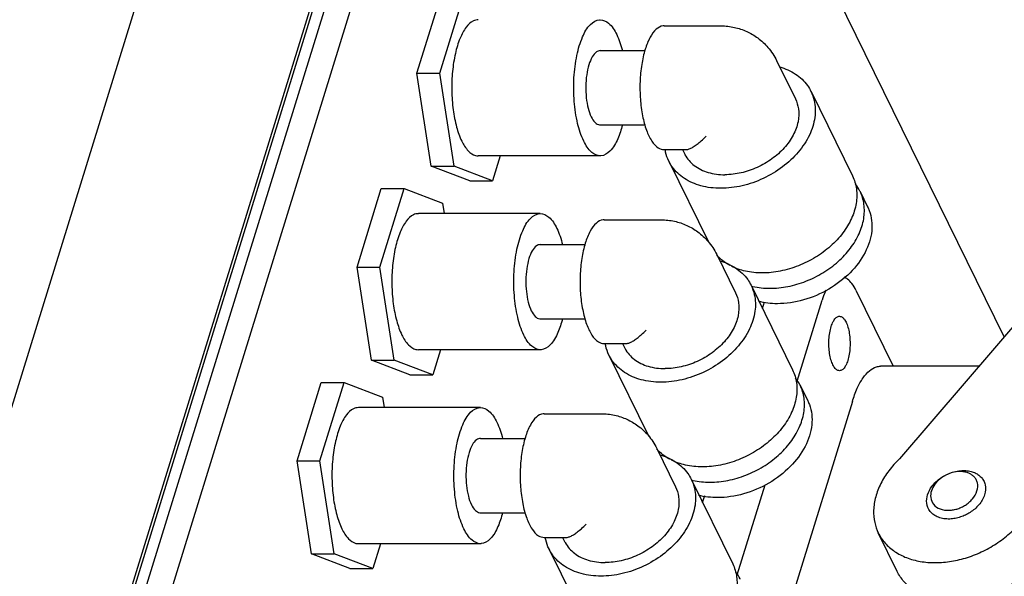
# Model space of a CAD drawing. Header units: millimetres. Extents: x 0 to 594, y 0 to 420.
# Tile 139 of 256: x 563.72 to 571.68, y 202.61 to 207.11. Entities that reach past the tile are written whole.
import ezdxf

# ---------------------------------------------------------------- set-up
doc = ezdxf.new("R2010")
doc.units = ezdxf.units.MM
doc.header["$LTSCALE"] = 32.67
doc.layers.get('0').update_dxf_attribs({"linetype": 'CONTINUOUS'})

msp = doc.modelspace()

# ---------------------------------------------------------------- linework, layer by layer
at = {"color": 7, "linetype": 'CONTINUOUS'}
for p, q in [((567.61787, 212.20415), (563.98687, 200.45424)), ((566.1497, 212.04243), (563.00283, 201.85918)), ((567.51209, 211.7814), (564.12316, 200.81483)), ((567.60419, 211.7814), (564.21526, 200.81483)), ((567.81604, 211.7814), (564.42711, 200.81483)), ((571.67939, 204.54702), (568.45266, 211.12239)), ((566.93493, 206.67794), (567.13059, 207.31109)), ((567.11914, 206.67794), (567.3148, 207.31109)), ((568.93183, 207.05939), (569.39236, 207.05939)), ((568.41609, 206.85939), (568.77686, 206.85939)), ((569.84123, 206.77966), (569.99375, 206.46885)), ((566.93493, 206.67794), (567.11914, 206.67794)), ((567.05063, 205.92623), (566.93493, 206.67794)), ((567.23484, 205.92623), (567.11914, 206.67794)), ((570.11943, 206.53053), (570.45498, 205.84676)), ((568.41599, 206.25939), (568.77839, 206.25939)), ((568.41604, 206.00939), (567.4305, 206.00939)), ((567.60853, 206.00939), (567.5462, 205.80768)), ((568.93183, 206.05939), (569.10661, 206.05939)), ((569.08077, 206.05939), (569.09602, 206.02831)), ((567.05063, 205.92623), (567.23484, 205.92623)), ((567.36199, 205.80768), (567.05063, 205.92623)), ((567.5462, 205.80768), (567.23484, 205.92623)), ((568.97034, 205.96663), (569.29081, 205.31358)), ((567.36199, 205.80768), (567.5462, 205.80768)), ((566.4508, 205.11128), (566.64646, 205.74444)), ((566.63501, 205.11128), (566.83067, 205.74444)), ((566.64646, 205.74444), (566.83067, 205.74444)), ((566.83067, 205.74444), (567.14203, 205.62589)), ((570.51599, 205.72244), (570.577, 205.59811)), ((567.14203, 205.62589), (567.15483, 205.54273)), ((567.93191, 205.54273), (566.94637, 205.54273)), ((568.4477, 205.49273), (568.90823, 205.49273)), ((567.93196, 205.29273), (568.29273, 205.29273)), ((569.3571, 205.213), (569.50962, 204.9022)), ((566.4508, 205.11128), (566.63501, 205.11128)), ((566.5665, 204.35958), (566.4508, 205.11128)), ((566.75071, 204.35958), (566.63501, 205.11128)), ((569.6353, 204.96387), (569.97085, 204.2801)), ((570.48261, 204.92424), (570.78416, 204.30973)), ((569.72762, 204.77574), (569.7447, 204.83101)), ((570.00711, 204.18989), (570.20905, 204.84338)), ((571.9287, 204.83782), (570.83468, 203.56174)), ((567.93185, 204.69273), (568.29426, 204.69273)), ((568.4477, 204.49273), (568.62248, 204.49273)), ((568.59664, 204.49273), (568.61189, 204.46166)), ((567.93191, 204.44273), (566.94637, 204.44273)), ((567.1244, 204.44273), (567.06207, 204.24103)), ((566.5665, 204.35958), (566.75071, 204.35958)), ((566.87786, 204.24103), (566.5665, 204.35958)), ((567.06207, 204.24103), (566.75071, 204.35958)), ((568.4862, 204.39998), (568.80668, 203.74693)), ((571.47595, 204.30973), (570.68236, 204.30973)), ((565.96667, 203.54463), (566.16233, 204.17778)), ((566.15088, 203.54463), (566.34654, 204.17778)), ((566.16233, 204.17778), (566.34654, 204.17778)), ((566.34654, 204.17778), (566.6579, 204.05923)), ((566.87786, 204.24103), (567.06207, 204.24103)), ((570.03185, 204.15578), (570.09286, 204.03146)), ((566.6579, 204.05923), (566.6707, 203.97608)), ((570.45358, 204.02594), (569.77579, 201.83262)), ((567.44777, 203.97608), (566.46224, 203.97608)), ((567.96357, 203.92608), (568.4241, 203.92608)), ((567.44783, 203.72608), (567.80859, 203.72608)), ((568.87296, 203.64635), (569.02549, 203.33555)), ((565.96667, 203.54463), (566.15088, 203.54463)), ((566.08237, 202.79292), (565.96667, 203.54463)), ((566.26658, 202.79292), (566.15088, 203.54463)), ((569.15117, 203.39722), (569.48671, 202.71345)), ((569.52298, 202.62324), (569.74837, 203.35261)), ((569.24349, 203.20909), (569.26057, 203.26435)), ((567.44772, 203.12608), (567.81013, 203.12608)), ((567.96357, 202.92608), (568.13834, 202.92608)), ((568.1125, 202.92608), (568.12775, 202.895)), ((570.81577, 202.65198), (570.66325, 202.96279)), ((567.44777, 202.87608), (566.46224, 202.87608)), ((566.64027, 202.87608), (566.57794, 202.67437)), ((568.00207, 202.83333), (568.32254, 202.18027)), ((566.08237, 202.79292), (566.26658, 202.79292)), ((566.39373, 202.67437), (566.08237, 202.79292)), ((566.57794, 202.67437), (566.26658, 202.79292)), ((566.39373, 202.67437), (566.57794, 202.67437))]:
    msp.add_line(p, q, dxfattribs=at)
for points, knots in [([(567.43057, 207.10882), (567.41697, 207.10858), (567.37694, 207.09938), (567.32397, 207.04425), (567.27684, 206.95274), (567.24109, 206.83102), (567.21945, 206.68869), (567.21371, 206.53613), (567.22438, 206.3854), (567.25053, 206.24835), (567.27956, 206.16483), (567.29737, 206.12856)], [0, 0, 0, 0, 0.0375071, 0.1092876, 0.2057449, 0.3258481, 0.4632851, 0.6091589, 0.7535076, 0.8865551, 1, 1, 1, 1]), ([(568.2829, 206.12856), (568.2607, 206.1738), (568.22692, 206.27994), (568.20174, 206.4525), (568.19998, 206.63754), (568.22123, 206.81359), (568.26478, 206.96092), (568.32087, 207.06659), (568.38519, 207.10884), (568.41402, 207.10932), (568.41594, 207.10928)], [0, 0, 0, 0, 0.1415946, 0.3099142, 0.4887412, 0.6598698, 0.8065323, 0.9174005, 0.9944972, 1, 1, 1, 1]), ([(568.41594, 207.10928), (568.4398, 207.10877), (568.50164, 207.07862), (568.53272, 207.02374), (568.54918, 206.99022)], [0, 0, 0, 0, 0.3940642, 1, 1, 1, 1]), ([(568.93176, 207.05924), (568.92897, 207.0593), (568.90607, 207.05845), (568.85929, 207.03139), (568.81269, 206.96234), (568.78972, 206.90386), (568.77931, 206.87019)], [0, 0, 0, 0, 0.0327033, 0.2690497, 0.5869011, 1, 1, 1, 1]), ([(569.39236, 207.05939), (569.42855, 207.05939), (569.49987, 207.05161), (569.60081, 207.01787), (569.69384, 206.9632), (569.7783, 206.88481), (569.8227, 206.81742), (569.84123, 206.77966)], [0, 0, 0, 0, 0.1952313, 0.3833542, 0.5701868, 0.7730827, 1, 1, 1, 1]), ([(568.41609, 206.85928), (568.40517, 206.859), (568.37666, 206.84783), (568.34634, 206.8051), (568.32093, 206.74186), (568.30428, 206.6615), (568.29747, 206.57182), (568.30139, 206.48087), (568.31557, 206.3974), (568.33264, 206.34636), (568.34342, 206.32439)], [0, 0, 0, 0, 0.0564941, 0.1444859, 0.2628607, 0.4065252, 0.5649299, 0.7251467, 0.8739795, 1, 1, 1, 1]), ([(568.77931, 206.87019), (568.76691, 206.83004), (568.74808, 206.74342), (568.73549, 206.60807), (568.73775, 206.46883), (568.7547, 206.33677), (568.78474, 206.22173), (568.826, 206.1327), (568.87408, 206.07413), (568.9157, 206.05986), (568.9319, 206.05953)], [0, 0, 0, 0, 0.1424818, 0.2993495, 0.4600701, 0.6136392, 0.7499408, 0.8613156, 0.9451139, 1, 1, 1, 1]), ([(569.86784, 206.7273), (569.91235, 206.71449), (569.9972, 206.67754), (570.079, 206.60142), (570.11141, 206.54672), (570.11933, 206.53057)], [0, 0, 0, 0, 0.4226024, 0.8362405, 1, 1, 1, 1]), ([(570.11933, 206.53057), (570.13083, 206.50709), (570.1551, 206.43864), (570.15788, 206.31447), (570.11071, 206.16965), (570.01918, 206.03299), (569.891, 205.91401), (569.73604, 205.82135), (569.56626, 205.76199), (569.44781, 205.74725), (569.38996, 205.74725)], [0, 0, 0, 0, 0.0628477, 0.1734027, 0.293922, 0.4259511, 0.5674425, 0.7139609, 0.8599589, 1, 1, 1, 1]), ([(569.99368, 206.46895), (570.00583, 206.44414), (570.0245, 206.38309), (570.01969, 206.28022), (569.97828, 206.17097), (569.90491, 206.06869), (569.80526, 205.98019), (569.68657, 205.91158), (569.55746, 205.86776), (569.4677, 205.85692), (569.42385, 205.85692)], [0, 0, 0, 0, 0.0851235, 0.1939685, 0.3127281, 0.4422289, 0.5802489, 0.7225864, 0.8641494, 1, 1, 1, 1]), ([(568.34342, 206.32439), (568.35165, 206.30762), (568.36809, 206.27975), (568.39935, 206.25992), (568.41434, 206.25945), (568.41599, 206.2595)], [0, 0, 0, 0, 0.5528869, 0.9511448, 1, 1, 1, 1]), ([(568.59526, 206.2587), (568.58553, 206.22091), (568.56105, 206.14609), (568.51121, 206.05218), (568.44689, 206.00994), (568.41806, 206.00945), (568.41613, 206.00949)], [0, 0, 0, 0, 0.3612239, 0.7272796, 0.9818314, 1, 1, 1, 1]), ([(569.10618, 206.05936), (569.11019, 206.05936), (569.12251, 206.06079), (569.14368, 206.06802), (569.17045, 206.08251), (569.20065, 206.10362), (569.23505, 206.13236), (569.25872, 206.15492), (569.27133, 206.16772)], [0, 0, 0, 0, 0.0596094, 0.1826967, 0.3318315, 0.5123806, 0.7318399, 1, 1, 1, 1]), ([(567.29737, 206.12856), (567.31129, 206.10018), (567.33972, 206.05288), (567.39244, 206.01281), (567.42325, 206.00983), (567.43044, 206.00996)], [0, 0, 0, 0, 0.5094953, 0.8861175, 1, 1, 1, 1]), ([(568.41613, 206.00949), (568.39228, 206.01), (568.33043, 206.04016), (568.29935, 206.09503), (568.2829, 206.12856)], [0, 0, 0, 0, 0.3940642, 1, 1, 1, 1]), ([(568.97044, 205.9666), (568.95894, 205.99007), (568.94797, 206.02101), (568.94162, 206.05294), (568.94054, 206.05929)], [0, 0, 0, 0, 0.8018398, 1, 1, 1, 1]), ([(569.09609, 206.02819), (569.09771, 206.02488), (569.11706, 205.98745), (569.17414, 205.92314), (569.28988, 205.86798), (569.37794, 205.85692), (569.42385, 205.85692)], [0, 0, 0, 0, 0.02837, 0.324117, 0.6447808, 1, 1, 1, 1]), ([(569.38996, 205.74725), (569.33627, 205.74725), (569.23297, 205.75914), (569.0947, 205.81764), (569.01077, 205.89574), (568.97836, 205.95045), (568.97044, 205.9666)], [0, 0, 0, 0, 0.3242249, 0.619703, 0.8921415, 1, 1, 1, 1]), ([(570.45497, 205.84678), (570.47101, 205.81408), (570.49298, 205.7405), (570.48944, 205.62117), (570.45026, 205.49901), (570.37866, 205.38164), (570.27903, 205.2752), (570.15702, 205.18535), (570.01942, 205.11701), (569.87398, 205.07396), (569.77427, 205.06348), (569.72551, 205.06348)], [0, 0, 0, 0, 0.0877541, 0.1823927, 0.2843938, 0.3946847, 0.5122973, 0.6348846, 0.759283, 0.882052, 1, 1, 1, 1]), ([(570.51597, 205.72246), (570.51551, 205.72341), (570.50534, 205.7439), (570.493, 205.76331), (570.47961, 205.78056)], [0, 0, 0, 0, 0.0460422, 1, 1, 1, 1]), ([(569.78652, 204.93916), (569.83528, 204.93916), (569.93499, 204.94963), (570.08043, 204.99268), (570.21803, 205.06103), (570.34003, 205.15088), (570.43967, 205.25732), (570.51127, 205.37468), (570.55045, 205.49685), (570.55399, 205.61618), (570.53202, 205.68976), (570.51597, 205.72246)], [0, 0, 0, 0, 0.117948, 0.240717, 0.3651154, 0.4877027, 0.6053153, 0.7156062, 0.8176073, 0.9122459, 1, 1, 1, 1]), ([(566.94644, 205.54216), (566.93284, 205.54193), (566.89281, 205.53273), (566.83983, 205.4776), (566.79271, 205.38608), (566.75696, 205.26437), (566.73532, 205.12203), (566.72958, 204.96948), (566.74025, 204.81875), (566.76639, 204.6817), (566.79543, 204.59818), (566.81323, 204.5619)], [0, 0, 0, 0, 0.0375071, 0.1092876, 0.2057449, 0.3258481, 0.4632851, 0.6091589, 0.7535076, 0.8865551, 1, 1, 1, 1]), ([(567.79877, 204.5619), (567.77657, 204.60715), (567.74279, 204.71328), (567.71761, 204.88585), (567.71585, 205.07088), (567.7371, 205.24693), (567.78065, 205.39427), (567.83674, 205.49993), (567.90106, 205.54218), (567.92989, 205.54267), (567.93181, 205.54263)], [0, 0, 0, 0, 0.1415946, 0.3099142, 0.4887412, 0.6598698, 0.8065323, 0.9174005, 0.9944972, 1, 1, 1, 1]), ([(567.93181, 205.54263), (567.95567, 205.54211), (568.01751, 205.51196), (568.04859, 205.45709), (568.06504, 205.42356)], [0, 0, 0, 0, 0.3940642, 1, 1, 1, 1]), ([(570.57705, 205.59779), (570.58203, 205.5877), (570.6085, 205.52652), (570.62165, 205.39559), (570.56208, 205.21766), (570.43865, 205.05508), (570.26616, 204.9236), (570.06407, 204.83701), (569.91856, 204.81484), (569.84753, 204.81484)], [0, 0, 0, 0, 0.0270639, 0.160248, 0.3075542, 0.4718425, 0.6482982, 0.8277335, 1, 1, 1, 1]), ([(568.44763, 205.49259), (568.44484, 205.49264), (568.42193, 205.4918), (568.37515, 205.46474), (568.32855, 205.39568), (568.30558, 205.33721), (568.29518, 205.30354)], [0, 0, 0, 0, 0.0327033, 0.2690497, 0.5869011, 1, 1, 1, 1]), ([(568.90823, 205.49273), (568.94442, 205.49273), (569.01573, 205.48495), (569.11668, 205.45122), (569.20971, 205.39655), (569.29416, 205.31816), (569.33857, 205.25077), (569.3571, 205.213)], [0, 0, 0, 0, 0.1952313, 0.3833542, 0.5701868, 0.7730827, 1, 1, 1, 1]), ([(567.93196, 205.29262), (567.92104, 205.29235), (567.89253, 205.28118), (567.8622, 205.23845), (567.83679, 205.1752), (567.82015, 205.09485), (567.81334, 205.00516), (567.81726, 204.91422), (567.83144, 204.83074), (567.84851, 204.7797), (567.85929, 204.75773)], [0, 0, 0, 0, 0.0564941, 0.1444859, 0.2628607, 0.4065252, 0.5649299, 0.7251467, 0.8739795, 1, 1, 1, 1]), ([(568.29518, 205.30354), (568.28277, 205.26339), (568.26394, 205.17677), (568.25136, 205.04142), (568.25362, 204.90218), (568.27056, 204.77012), (568.30061, 204.65507), (568.34186, 204.56605), (568.38994, 204.50747), (568.43157, 204.4932), (568.44777, 204.49288)], [0, 0, 0, 0, 0.1424818, 0.2993495, 0.4600701, 0.6136392, 0.7499408, 0.8613156, 0.9451139, 1, 1, 1, 1]), ([(569.46686, 205.12218), (569.43281, 205.1401), (569.39386, 205.16763), (569.3614, 205.20197), (569.35566, 205.20851)], [0, 0, 0, 0, 0.8157079, 1, 1, 1, 1]), ([(569.38371, 205.16065), (569.42821, 205.14784), (569.51307, 205.11089), (569.59487, 205.03477), (569.62728, 204.98006), (569.6352, 204.96391)], [0, 0, 0, 0, 0.4226024, 0.8362405, 1, 1, 1, 1]), ([(569.72551, 205.06348), (569.67973, 205.06348), (569.59388, 205.07193), (569.51213, 205.09961), (569.47646, 205.11728)], [0, 0, 0, 0, 0.5355442, 1, 1, 1, 1]), ([(570.48261, 204.92424), (570.47348, 204.94284), (570.45449, 204.97554), (570.42127, 205.01142), (570.39648, 205.02522), (570.38619, 205.02859)], [0, 0, 0, 0, 0.4284091, 0.7769155, 1, 1, 1, 1]), ([(569.6352, 204.96391), (569.6467, 204.94044), (569.67097, 204.87198), (569.67374, 204.74781), (569.62658, 204.603), (569.53505, 204.46633), (569.40687, 204.34735), (569.25191, 204.2547), (569.08213, 204.19534), (568.96368, 204.1806), (568.90583, 204.1806)], [0, 0, 0, 0, 0.0628477, 0.1734027, 0.293922, 0.4259511, 0.5674425, 0.7139609, 0.8599589, 1, 1, 1, 1]), ([(569.50955, 204.9023), (569.5217, 204.87748), (569.54037, 204.81643), (569.53556, 204.71356), (569.49415, 204.60431), (569.42077, 204.50204), (569.32113, 204.41354), (569.20243, 204.34493), (569.07333, 204.3011), (568.98357, 204.29026), (568.93972, 204.29026)], [0, 0, 0, 0, 0.0851235, 0.1939685, 0.3127281, 0.4422289, 0.5802489, 0.7225864, 0.8641494, 1, 1, 1, 1]), ([(570.23994, 204.92302), (570.23848, 204.92001), (570.22631, 204.89421), (570.21647, 204.8674), (570.20905, 204.84338)], [0, 0, 0, 0, 0.1173976, 1, 1, 1, 1]), ([(567.85929, 204.75773), (567.86752, 204.74096), (567.88395, 204.7131), (567.91522, 204.69327), (567.93021, 204.6928), (567.93185, 204.69284)], [0, 0, 0, 0, 0.5528869, 0.9511448, 1, 1, 1, 1]), ([(568.11113, 204.69205), (568.1014, 204.65425), (568.07692, 204.57943), (568.02707, 204.48553), (567.96276, 204.44328), (567.93392, 204.4428), (567.932, 204.44284)], [0, 0, 0, 0, 0.3612239, 0.7272796, 0.9818314, 1, 1, 1, 1]), ([(570.28236, 204.63016), (570.28661, 204.64391), (570.29591, 204.66812), (570.31463, 204.69713), (570.33415, 204.71176), (570.34617, 204.71325), (570.34947, 204.71323)], [0, 0, 0, 0, 0.3829164, 0.6854685, 0.9137396, 1, 1, 1, 1]), ([(570.34947, 204.71323), (570.35371, 204.71321), (570.36699, 204.71092), (570.38663, 204.69429), (570.40491, 204.66422), (570.41975, 204.62337), (570.43017, 204.57418), (570.4355, 204.51941), (570.43528, 204.46265), (570.42944, 204.40785), (570.42159, 204.37287), (570.41658, 204.35666)], [0, 0, 0, 0, 0.0320352, 0.1000838, 0.1897001, 0.3018371, 0.432882, 0.5761991, 0.7248813, 0.8692618, 1, 1, 1, 1]), ([(568.62205, 204.4927), (568.62606, 204.49271), (568.63838, 204.49413), (568.65954, 204.50136), (568.68631, 204.51586), (568.71652, 204.53697), (568.75091, 204.5657), (568.77459, 204.58826), (568.7872, 204.60107)], [0, 0, 0, 0, 0.0596094, 0.1826967, 0.3318315, 0.5123806, 0.7318399, 1, 1, 1, 1]), ([(570.34947, 204.27359), (570.34523, 204.27362), (570.33195, 204.2759), (570.31232, 204.29253), (570.29403, 204.32261), (570.27919, 204.36345), (570.26877, 204.41264), (570.26344, 204.46741), (570.26367, 204.52417), (570.2695, 204.57897), (570.27735, 204.61395), (570.28236, 204.63016)], [0, 0, 0, 0, 0.0320352, 0.1000838, 0.1897001, 0.3018371, 0.432882, 0.5761991, 0.7248813, 0.8692618, 1, 1, 1, 1]), ([(566.81323, 204.5619), (566.82716, 204.53352), (566.85559, 204.48623), (566.90831, 204.44615), (566.93911, 204.44318), (566.94631, 204.4433)], [0, 0, 0, 0, 0.5094953, 0.8861175, 1, 1, 1, 1]), ([(567.932, 204.44284), (567.90814, 204.44335), (567.8463, 204.4735), (567.81522, 204.52838), (567.79877, 204.5619)], [0, 0, 0, 0, 0.3940642, 1, 1, 1, 1]), ([(568.48631, 204.39994), (568.47481, 204.42341), (568.46384, 204.45436), (568.45749, 204.48628), (568.45641, 204.49264)], [0, 0, 0, 0, 0.8018398, 1, 1, 1, 1]), ([(568.61195, 204.46154), (568.61357, 204.45823), (568.63292, 204.42079), (568.69001, 204.35648), (568.80575, 204.30133), (568.89381, 204.29026), (568.93972, 204.29026)], [0, 0, 0, 0, 0.02837, 0.324117, 0.6447808, 1, 1, 1, 1]), ([(568.90583, 204.1806), (568.85213, 204.1806), (568.74884, 204.19248), (568.61056, 204.25099), (568.52664, 204.32909), (568.49422, 204.38379), (568.48631, 204.39994)], [0, 0, 0, 0, 0.3242249, 0.619703, 0.8921415, 1, 1, 1, 1]), ([(570.41658, 204.35666), (570.41233, 204.34291), (570.40303, 204.3187), (570.38431, 204.28969), (570.36479, 204.27506), (570.35277, 204.27357), (570.34947, 204.27359)], [0, 0, 0, 0, 0.3829164, 0.6854685, 0.9137396, 1, 1, 1, 1]), ([(569.97083, 204.28013), (569.98688, 204.24742), (570.00884, 204.17385), (570.00531, 204.05452), (569.96612, 203.93235), (569.89452, 203.81499), (569.79489, 203.70854), (569.67288, 203.6187), (569.53529, 203.55035), (569.38985, 203.5073), (569.29014, 203.49683), (569.24138, 203.49683)], [0, 0, 0, 0, 0.0877541, 0.1823927, 0.2843938, 0.3946847, 0.5122973, 0.6348846, 0.759283, 0.882052, 1, 1, 1, 1]), ([(570.45358, 204.02594), (570.46471, 204.06196), (570.48878, 204.1276), (570.53473, 204.21228), (570.58663, 204.27346), (570.63819, 204.30485), (570.67109, 204.30954), (570.68238, 204.30958)], [0, 0, 0, 0, 0.2937497, 0.5430691, 0.7469845, 0.9129461, 1, 1, 1, 1]), ([(570.03184, 204.15581), (570.03138, 204.15675), (570.0212, 204.17725), (570.00887, 204.19665), (569.99548, 204.2139)], [0, 0, 0, 0, 0.0460422, 1, 1, 1, 1]), ([(569.30238, 203.37251), (569.35115, 203.37251), (569.45086, 203.38298), (569.5963, 203.42603), (569.73389, 203.49438), (569.8559, 203.58422), (569.95553, 203.69067), (570.02713, 203.80803), (570.06632, 203.9302), (570.06985, 204.04953), (570.04788, 204.1231), (570.03184, 204.15581)], [0, 0, 0, 0, 0.117948, 0.240717, 0.3651154, 0.4877027, 0.6053153, 0.7156062, 0.8176073, 0.9122459, 1, 1, 1, 1]), ([(570.09292, 204.03113), (570.0979, 204.02104), (570.12436, 203.95986), (570.13752, 203.82893), (570.07795, 203.651), (569.95451, 203.48843), (569.78202, 203.35695), (569.57994, 203.27035), (569.43443, 203.24818), (569.36339, 203.24818)], [0, 0, 0, 0, 0.0270639, 0.160248, 0.3075542, 0.4718425, 0.6482982, 0.8277335, 1, 1, 1, 1]), ([(566.4623, 203.97551), (566.44871, 203.97527), (566.40868, 203.96607), (566.3557, 203.91094), (566.30857, 203.81943), (566.27282, 203.69772), (566.25119, 203.55538), (566.24545, 203.40282), (566.25612, 203.25209), (566.28226, 203.11505), (566.3113, 203.03153), (566.3291, 202.99525)], [0, 0, 0, 0, 0.0375071, 0.1092876, 0.2057449, 0.3258481, 0.4632851, 0.6091589, 0.7535076, 0.8865551, 1, 1, 1, 1]), ([(567.31464, 202.99525), (567.29243, 203.04049), (567.25865, 203.14663), (567.23347, 203.31919), (567.23172, 203.50423), (567.25296, 203.68028), (567.29652, 203.82761), (567.35261, 203.93328), (567.41692, 203.97553), (567.44576, 203.97602), (567.44768, 203.97597)], [0, 0, 0, 0, 0.1415946, 0.3099142, 0.4887412, 0.6598698, 0.8065323, 0.9174005, 0.9944972, 1, 1, 1, 1]), ([(567.44768, 203.97597), (567.47154, 203.97546), (567.53338, 203.94531), (567.56446, 203.89043), (567.58091, 203.85691)], [0, 0, 0, 0, 0.3940642, 1, 1, 1, 1]), ([(567.9635, 203.92593), (567.96071, 203.92599), (567.9378, 203.92514), (567.89102, 203.89808), (567.84442, 203.82903), (567.82145, 203.77055), (567.81105, 203.73688)], [0, 0, 0, 0, 0.0327033, 0.2690497, 0.5869011, 1, 1, 1, 1]), ([(568.4241, 203.92608), (568.46029, 203.92608), (568.5316, 203.9183), (568.63254, 203.88457), (568.72558, 203.82989), (568.81003, 203.75151), (568.85443, 203.68411), (568.87296, 203.64635)], [0, 0, 0, 0, 0.1952313, 0.3833542, 0.5701868, 0.7730827, 1, 1, 1, 1]), ([(567.44783, 203.72597), (567.43691, 203.72569), (567.4084, 203.71452), (567.37807, 203.67179), (567.35266, 203.60855), (567.33602, 203.5282), (567.32921, 203.43851), (567.33313, 203.34757), (567.34731, 203.26409), (567.36437, 203.21305), (567.37515, 203.19108)], [0, 0, 0, 0, 0.0564941, 0.1444859, 0.2628607, 0.4065252, 0.5649299, 0.7251467, 0.8739795, 1, 1, 1, 1]), ([(567.81105, 203.73688), (567.79864, 203.69674), (567.77981, 203.61011), (567.76723, 203.47477), (567.76949, 203.33553), (567.78643, 203.20347), (567.81647, 203.08842), (567.85773, 202.99939), (567.90581, 202.94082), (567.94744, 202.92655), (567.96364, 202.92623)], [0, 0, 0, 0, 0.1424818, 0.2993495, 0.4600701, 0.6136392, 0.7499408, 0.8613156, 0.9451139, 1, 1, 1, 1]), ([(568.98273, 203.55553), (568.94868, 203.57345), (568.90973, 203.60098), (568.87727, 203.63532), (568.87153, 203.64186)], [0, 0, 0, 0, 0.8157079, 1, 1, 1, 1]), ([(568.89958, 203.594), (568.94408, 203.58118), (569.02894, 203.54424), (569.11073, 203.46811), (569.14315, 203.41341), (569.15106, 203.39726)], [0, 0, 0, 0, 0.4226024, 0.8362405, 1, 1, 1, 1]), ([(569.24138, 203.49683), (569.1956, 203.49683), (569.10975, 203.50528), (569.028, 203.53295), (568.99232, 203.55063)], [0, 0, 0, 0, 0.5355442, 1, 1, 1, 1]), ([(570.83468, 203.56174), (570.80363, 203.53199), (570.74728, 203.46929), (570.68149, 203.36552), (570.63884, 203.25784), (570.62112, 203.15003), (570.6292, 203.0499), (570.65029, 202.98921), (570.66328, 202.96274)], [0, 0, 0, 0, 0.1940539, 0.3785245, 0.5516634, 0.7131515, 0.867315, 1, 1, 1, 1]), ([(571.0614, 203.27117), (571.06894, 203.29557), (571.09712, 203.3475), (571.15329, 203.39997), (571.21205, 203.43456), (571.26153, 203.4542), (571.31167, 203.46546), (571.35934, 203.46821), (571.40202, 203.46332), (571.43319, 203.45381), (571.45441, 203.44374), (571.4732, 203.43247), (571.49469, 203.41457), (571.5153, 203.3864), (571.53331, 203.33846), (571.52991, 203.297), (571.52193, 203.27117)], [0, 0, 0, 0, 0.1130011, 0.255685, 0.3344221, 0.4137528, 0.490169, 0.5608084, 0.6239825, 0.6792586, 0.7041039, 0.7277029, 0.776099, 0.826722, 0.8803746, 1, 1, 1, 1]), ([(571.46062, 203.30225), (571.46701, 203.32292), (571.46973, 203.35609), (571.45532, 203.39443), (571.43883, 203.41697), (571.42164, 203.43129), (571.4066, 203.4403), (571.38964, 203.44836), (571.36469, 203.45597), (571.31686, 203.46145), (571.24989, 203.45118), (571.17624, 203.41514), (571.12079, 203.36332), (571.09823, 203.32177), (571.0922, 203.30225)], [0, 0, 0, 0, 0.1197423, 0.1734473, 0.2241198, 0.2725632, 0.2961852, 0.3210549, 0.376385, 0.4396208, 0.5863221, 0.7440652, 0.8868884, 1, 1, 1, 1]), ([(569.15106, 203.39726), (569.16256, 203.37379), (569.18684, 203.30533), (569.18961, 203.18116), (569.14244, 203.03635), (569.05092, 202.89968), (568.92274, 202.7807), (568.76777, 202.68804), (568.598, 202.62868), (568.47954, 202.61394), (568.4217, 202.61394)], [0, 0, 0, 0, 0.0628477, 0.1734027, 0.293922, 0.4259511, 0.5674425, 0.7139609, 0.8599589, 1, 1, 1, 1]), ([(569.02542, 203.33564), (569.03756, 203.31083), (569.05623, 203.24978), (569.05143, 203.14691), (569.01001, 203.03766), (568.93664, 202.93538), (568.837, 202.84688), (568.7183, 202.77827), (568.5892, 202.73445), (568.49944, 202.72361), (568.45559, 202.72361)], [0, 0, 0, 0, 0.0851235, 0.1939685, 0.3127281, 0.4422289, 0.5802489, 0.7225864, 0.8641494, 1, 1, 1, 1]), ([(571.0922, 203.30225), (571.08682, 203.28484), (571.08194, 203.24616), (571.10625, 203.18825), (571.16394, 203.15072), (571.22326, 203.14334), (571.27133, 203.14885), (571.30008, 203.1564), (571.32151, 203.16429), (571.34232, 203.17341), (571.36822, 203.18774), (571.39794, 203.20977), (571.43337, 203.24514), (571.4533, 203.27856), (571.46062, 203.30225)], [0, 0, 0, 0, 0.1009777, 0.2085234, 0.3294346, 0.4638579, 0.5318071, 0.5969872, 0.6279937, 0.6583483, 0.722835, 0.7916164, 0.86258, 1, 1, 1, 1]), ([(571.52193, 203.27117), (571.51278, 203.24156), (571.48787, 203.19978), (571.44358, 203.15557), (571.40643, 203.12803), (571.37405, 203.11012), (571.34804, 203.09872), (571.32124, 203.08885), (571.28533, 203.07942), (571.23998, 203.07421), (571.19401, 203.07652), (571.15032, 203.08739), (571.1121, 203.10704), (571.07332, 203.14226), (571.04856, 203.20107), (571.05467, 203.24941), (571.0614, 203.27117)], [0, 0, 0, 0, 0.1371845, 0.2080265, 0.27669, 0.3410661, 0.3713687, 0.4023221, 0.4673904, 0.5352232, 0.6035625, 0.6700644, 0.7329998, 0.791834, 0.8991954, 1, 1, 1, 1]), ([(567.37515, 203.19108), (567.38338, 203.17431), (567.39982, 203.14644), (567.43109, 203.12662), (567.44608, 203.12615), (567.44772, 203.12619)], [0, 0, 0, 0, 0.5528869, 0.9511448, 1, 1, 1, 1]), ([(567.627, 203.12539), (567.61727, 203.0876), (567.59278, 203.01278), (567.54294, 202.91888), (567.47863, 202.87663), (567.44979, 202.87614), (567.44787, 202.87618)], [0, 0, 0, 0, 0.3612239, 0.7272796, 0.9818314, 1, 1, 1, 1]), ([(566.3291, 202.99525), (566.34303, 202.96687), (566.37145, 202.91958), (566.42417, 202.8795), (566.45498, 202.87652), (566.46217, 202.87665)], [0, 0, 0, 0, 0.5094953, 0.8861175, 1, 1, 1, 1]), ([(567.44787, 202.87618), (567.42401, 202.8767), (567.36217, 202.90685), (567.33109, 202.96173), (567.31464, 202.99525)], [0, 0, 0, 0, 0.3940642, 1, 1, 1, 1]), ([(568.13791, 202.92605), (568.14193, 202.92606), (568.15425, 202.92748), (568.17541, 202.93471), (568.20218, 202.9492), (568.23239, 202.97032), (568.26678, 202.99905), (568.29046, 203.02161), (568.30307, 203.03442)], [0, 0, 0, 0, 0.0596094, 0.1826967, 0.3318315, 0.5123806, 0.7318399, 1, 1, 1, 1]), ([(570.66328, 202.96274), (570.66494, 202.95934), (570.68181, 202.92628), (570.72414, 202.86772), (570.80572, 202.80154), (570.90537, 202.75404), (571.0192, 202.7265), (571.14306, 202.71966), (571.27221, 202.73364), (571.40221, 202.76788), (571.52827, 202.8212), (571.6457, 202.89181), (571.71623, 202.94955), (571.74864, 202.9806)], [0, 0, 0, 0, 0.0091365, 0.0897116, 0.1730429, 0.2611712, 0.3551856, 0.4552052, 0.5604458, 0.668864, 0.7799838, 0.8911812, 1, 1, 1, 1]), ([(568.00218, 202.83329), (567.99068, 202.85676), (567.9797, 202.8877), (567.97336, 202.91963), (567.97228, 202.92598)], [0, 0, 0, 0, 0.8018398, 1, 1, 1, 1]), ([(568.4217, 202.61394), (568.368, 202.61394), (568.2647, 202.62583), (568.12643, 202.68433), (568.0425, 202.76243), (568.01009, 202.81714), (568.00218, 202.83329)], [0, 0, 0, 0, 0.3242249, 0.619703, 0.8921415, 1, 1, 1, 1]), ([(568.12782, 202.89489), (568.12944, 202.89157), (568.14879, 202.85414), (568.20587, 202.78983), (568.32162, 202.73467), (568.40968, 202.72361), (568.45559, 202.72361)], [0, 0, 0, 0, 0.02837, 0.324117, 0.6447808, 1, 1, 1, 1]), ([(569.4867, 202.71348), (569.50274, 202.68077), (569.52471, 202.6072), (569.52118, 202.48786), (569.48199, 202.3657), (569.41039, 202.24833), (569.31076, 202.14189), (569.18875, 202.05204), (569.05116, 201.9837), (568.90571, 201.94065), (568.806, 201.93017), (568.75724, 201.93017)], [0, 0, 0, 0, 0.0877541, 0.1823927, 0.2843938, 0.3946847, 0.5122973, 0.6348846, 0.759283, 0.882052, 1, 1, 1, 1]), ([(571.90116, 202.66979), (571.86892, 202.6389), (571.79877, 202.58143), (571.68192, 202.511), (571.55627, 202.45762), (571.42634, 202.42313), (571.29687, 202.40887), (571.17249, 202.41555), (571.05823, 202.44309), (570.95841, 202.49063), (570.87689, 202.5567), (570.83448, 202.61524), (570.81755, 202.64836), (570.8158, 202.65193)], [0, 0, 0, 0, 0.1082508, 0.2189208, 0.3297176, 0.4381227, 0.5437077, 0.6442272, 0.7386167, 0.8268676, 0.9100981, 0.9903811, 1, 1, 1, 1]), ([(569.54771, 202.58915), (569.54725, 202.5901), (569.53707, 202.61059), (569.52474, 202.63), (569.51134, 202.64725)], [0, 0, 0, 0, 0.0460422, 1, 1, 1, 1])]:
    msp.add_open_spline(points, degree=3, knots=knots, dxfattribs=at)
for points in [[(568.54918, 206.99022), (568.56951, 206.94877), (568.58417, 206.9046), (568.5955, 206.85967)], [(568.06504, 205.42356), (568.08538, 205.38212), (568.10004, 205.33795), (568.11136, 205.29302)], [(569.63788, 204.95657), (569.6419, 204.95558), (569.64592, 204.95463), (569.64996, 204.95372)], [(569.64996, 204.95372), (569.69476, 204.94368), (569.74074, 204.93916), (569.78652, 204.93916)], [(569.84753, 204.81484), (569.79653, 204.81484), (569.74512, 204.82042), (569.69542, 204.83311)], [(567.58091, 203.85691), (567.60125, 203.81546), (567.61591, 203.77129), (567.62723, 203.72637)], [(569.15375, 203.38992), (569.15776, 203.38892), (569.16179, 203.38797), (569.16583, 203.38707)], [(569.16583, 203.38707), (569.21063, 203.37703), (569.25661, 203.37251), (569.30238, 203.37251)], [(569.36339, 203.24818), (569.3124, 203.24818), (569.26099, 203.25377), (569.21129, 203.26645)]]:
    msp.add_open_spline(points, degree=3, dxfattribs=at)

doc.saveas('drawing.dxf')
